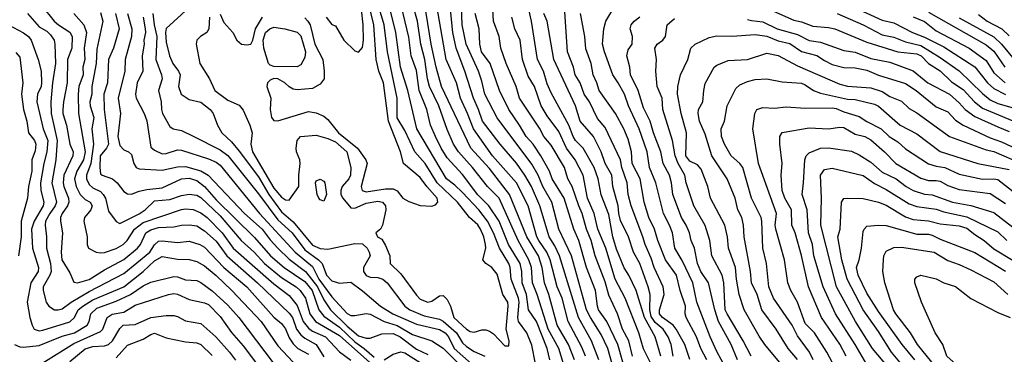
# Model space of a CAD drawing. Header units: metres. Extents: x -51132 to -49532, y -231222 to -229437.
# Tile 88 of 256: x -50338 to -50210, y -230685 to -230641. Entities that reach past the tile are written whole.
import ezdxf

# ---------------------------------------------------------------- set-up
doc = ezdxf.new("R2010")
doc.units = ezdxf.units.M
doc.layers.add('CONTOUR_INDEX', color=1, linetype='Continuous')
doc.layers.add('CONTOUR_INTER', color=3, linetype='Continuous')

msp = doc.modelspace()

# ---------------------------------------------------------------- linework, layer by layer
at = {"layer": 'CONTOUR_INDEX'}
for points, elevation in [([(-50266.99, -230685.76), (-50267.6, -230683.76), (-50268.96, -230681.26), (-50270.38, -230676.76), (-50271.01, -230675.26), (-50271.15, -230673.26), (-50271.46, -230672.26), (-50272.87, -230669.76), (-50275.35, -230664.26), (-50276.84, -230662.76), (-50278.78, -230660.26), (-50280.62, -230658.26), (-50281.24, -230657.26), (-50282.08, -230655.35), (-50283.16, -230652.26), (-50284.39, -230649.76), (-50284.65, -230648.76), (-50285, -230646.26), (-50285.5, -230644.26), (-50285.95, -230641.26), (-50287.07, -230637.26)], 45), ([(-50334.7, -230639.26), (-50333.11, -230641.26), (-50332.57, -230641.76), (-50331.08, -230642.7), (-50330.77, -230643.26), (-50330.81, -230644.76), (-50331.38, -230646.26), (-50331.43, -230649.26), (-50331.92, -230651.76), (-50331.99, -230652.76), (-50331.97, -230653.26), (-50331.52, -230654.76), (-50331.08, -230657.26), (-50330.64, -230658.26), (-50330.7, -230658.76), (-50331.84, -230661.26), (-50331.93, -230662.26), (-50331.85, -230662.76), (-50331.27, -230664.26), (-50331.2, -230664.76), (-50331.37, -230665.26), (-50332.09, -230666.26), (-50332.28, -230666.76), (-50332.28, -230667.26), (-50332.04, -230668.76), (-50332.19, -230671.26), (-50332.11, -230672.26), (-50331.08, -230673.95), (-50330.58, -230675.15), (-50330.08, -230675.23), (-50328.58, -230674.82), (-50326.58, -230673.56), (-50324.08, -230672.22), (-50322.29, -230670.76), (-50321.9, -230670.26), (-50321.2, -230668.76), (-50320.58, -230668.35), (-50319.58, -230668.05), (-50317.58, -230667.99), (-50316.58, -230667.78), (-50315.58, -230667.73), (-50314.58, -230667.86), (-50313.58, -230668.49), (-50312.08, -230669.85), (-50310.69, -230671.76), (-50306.71, -230675.26), (-50302.58, -230679.17), (-50302.16, -230679.76), (-50301.66, -230681.26), (-50301.08, -230681.98), (-50300.58, -230682.44), (-50299.11, -230683.26), (-50298.08, -230684.87)], 50), ([(-50250.58, -230685.19), (-50251.21, -230683.26), (-50252.33, -230681.26), (-50252.75, -230680.76), (-50254.13, -230679.76), (-50254.49, -230679.26), (-50254.5, -230678.76), (-50253.89, -230676.76), (-50254.03, -230675.76), (-50255.22, -230673.26), (-50255.58, -230672.03), (-50256.38, -230670.26), (-50256.66, -230669.26), (-50258.2, -230665.26), (-50258.57, -230663.76), (-50258.72, -230662.26), (-50259.38, -230660.26), (-50259.56, -230659.26), (-50261.58, -230655.06), (-50262.58, -230653.91), (-50263.6, -230651.76), (-50264.28, -230650.76), (-50264.81, -230649.26), (-50265.44, -230648.26), (-50265.67, -230647.26), (-50266.47, -230645.26), (-50266.88, -230638.76)], 55), ([(-50321.57, -230640.76), (-50321.28, -230642.26), (-50321.25, -230642.76), (-50321.49, -230643.76), (-50321.45, -230644.26), (-50321.68, -230645.76), (-50321.61, -230647.76), (-50322.35, -230649.26), (-50322.55, -230650.76), (-50322.45, -230651.26), (-50321.42, -230653.26), (-50321.08, -230654.22), (-50320.58, -230657.65), (-50320.08, -230658.04), (-50319.08, -230658.48), (-50318.58, -230658.45), (-50317.08, -230657.98), (-50316.58, -230658.02), (-50313.08, -230659.13), (-50312.08, -230659.6), (-50311.58, -230659.99), (-50306.47, -230666.26), (-50301.8, -230671.26), (-50299.58, -230673.13), (-50298.73, -230674.76), (-50297.08, -230677.08), (-50295.08, -230679.23), (-50294.58, -230679.47), (-50294.08, -230679.51), (-50292.58, -230679.21), (-50292.08, -230679.32), (-50290.25, -230680.26), (-50288.58, -230680.78), (-50286.58, -230681.94), (-50284.08, -230682.77), (-50282.58, -230683.75), (-50280.07, -230686.26)], 45), ([(-50297.79, -230640.76), (-50297.08, -230641.7), (-50296.58, -230641.89), (-50295.51, -230643.76), (-50294.08, -230645.12), (-50293.58, -230645.31), (-50293.08, -230644.7), (-50292.95, -230643.76), (-50293, -230641.76), (-50293.22, -230639.76)], 40), ([(-50257.81, -230690.76), (-50259.94, -230683.26), (-50261.33, -230680.26), (-50262.42, -230678.76), (-50262.58, -230678.26), (-50262.8, -230676.26), (-50263.98, -230673.26), (-50264.98, -230669.76), (-50265.64, -230668.26), (-50266.91, -230664.26), (-50268.45, -230661.76), (-50268.79, -230660.76), (-50269.9, -230658.76), (-50270.92, -230657.26), (-50271.83, -230656.26), (-50272.7, -230654.76), (-50274.09, -230652.76), (-50275.29, -230650.26), (-50276.48, -230646.76), (-50277.64, -230645.26), (-50277.82, -230644.26), (-50277.92, -230642.26), (-50278.44, -230640.26)], 50), ([(-50221.58, -230640.73), (-50220.08, -230641.33), (-50218.58, -230642.54), (-50214.28, -230644.76), (-50212.08, -230646.4), (-50211.08, -230647.97), (-50209.63, -230649.26)], 55), ([(-50236.58, -230688.35), (-50240.82, -230683.26), (-50241.58, -230682.18), (-50243.5, -230678.76), (-50244.15, -230676.76), (-50244.51, -230674.76), (-50244.63, -230673.26), (-50245.55, -230670.76), (-50245.68, -230669.26), (-50246.01, -230667.76), (-50247.89, -230664.26), (-50248.22, -230662.76), (-50249.08, -230660.51), (-50249.58, -230659.93), (-50250.58, -230659.44), (-50251.08, -230658.76), (-50251.02, -230655.76), (-50251.69, -230653.26), (-50252.16, -230650.76), (-50252.12, -230649.76), (-50251.8, -230648.26), (-50250.85, -230646.26), (-50250.45, -230644.76), (-50249.87, -230644.26), (-50248.08, -230643.38), (-50247.08, -230643.16), (-50245.08, -230643.2), (-50242.08, -230643), (-50240.58, -230643.23), (-50239.08, -230643.84), (-50237.58, -230644.19), (-50236.08, -230645.21), (-50234.08, -230645.71), (-50233.08, -230646.39), (-50232.08, -230646.88), (-50230.58, -230647.28), (-50229.08, -230647.33), (-50227.58, -230647.63), (-50226.08, -230648.29), (-50222.58, -230649.35), (-50221.17, -230650.26), (-50218.58, -230652.38), (-50217.08, -230653.06), (-50216.08, -230654.11), (-50215.08, -230654.77), (-50211.58, -230656.42), (-50210.08, -230656.92), (-50207.58, -230658.09)], 60), ([(-50227.58, -230685.84), (-50229.08, -230683.26), (-50231.65, -230679.26), (-50233.26, -230675.76), (-50234.47, -230671.76), (-50234.65, -230670.26), (-50235.18, -230668.76), (-50235.34, -230665.76), (-50235.99, -230663.76), (-50235.79, -230662.26), (-50235.65, -230659.26), (-50235.48, -230658.76), (-50235.08, -230658.35), (-50233.58, -230657.75), (-50232.58, -230657.7), (-50229.58, -230658.17), (-50228.58, -230658.61), (-50227.08, -230659.58), (-50225.58, -230660.89), (-50223.76, -230661.76), (-50222.48, -230662.76), (-50221.58, -230663.27), (-50220.08, -230663.72), (-50219.08, -230663.84), (-50216.46, -230664.76), (-50214.08, -230665.2), (-50211.08, -230666.13), (-50207.66, -230668.76)], 65), ([(-50207.15, -230694.76), (-50210.08, -230692.07), (-50211.78, -230691.26), (-50212.33, -230690.76), (-50213.05, -230689.76), (-50214.8, -230688.26), (-50215.12, -230687.76), (-50215.27, -230686.76), (-50215.57, -230686.26), (-50217.18, -230684.76), (-50217.72, -230683.26), (-50218.71, -230681.76), (-50220.47, -230677.76), (-50221.35, -230675.26), (-50221.37, -230674.76), (-50221.08, -230674.47), (-50220.58, -230674.24), (-50218.58, -230674.72), (-50217.58, -230675.26), (-50216.08, -230675.74), (-50214.08, -230677.29), (-50210.58, -230679.12), (-50208.96, -230679.76)], 70), ([(-50331.08, -230685.47), (-50329.08, -230683.81), (-50328.08, -230683.53), (-50326.58, -230683.41), (-50326.08, -230683.25), (-50325.54, -230682.76), (-50324.58, -230681.18), (-50324.15, -230680.76), (-50322.58, -230680.64), (-50320.58, -230679.73), (-50318.58, -230679.49), (-50317.58, -230679.51), (-50317.08, -230679.62), (-50316.08, -230680.19), (-50314.08, -230680.53), (-50312.12, -230682.26), (-50310.33, -230684.26), (-50309.58, -230685.3)], 55)]:
    msp.add_lwpolyline(points, dxfattribs=dict(at, elevation=elevation))
at = {"layer": 'CONTOUR_INTER'}
for points, elevation in [([(-50300.58, -230640.86), (-50300.17, -230641.26), (-50299.89, -230641.76), (-50299.27, -230644.26), (-50298.23, -230646.26), (-50298.04, -230647.76), (-50298.06, -230648.76), (-50298.58, -230649.45), (-50299.58, -230650.01), (-50301.58, -230650.17), (-50302.08, -230650.09), (-50302.58, -230649.82), (-50303.18, -230649.26), (-50304.07, -230648.76), (-50304.58, -230648.73), (-50305.08, -230648.93), (-50305.43, -230649.26), (-50305.49, -230649.76), (-50305, -230651.26), (-50305.06, -230652.76), (-50304.91, -230653.76), (-50304.58, -230654.19), (-50304.08, -230654.22), (-50300.08, -230653.01), (-50299.08, -230653.17), (-50298.08, -230653.6), (-50297.58, -230654.04), (-50296.18, -230655.76), (-50293.71, -230657.76), (-50292.64, -230659.26), (-50292.49, -230659.76), (-50293.23, -230662.76), (-50293.11, -230663.26), (-50292.58, -230663.42), (-50290.08, -230663.05), (-50289.08, -230663.06), (-50288.58, -230663.31), (-50287.82, -230664.26), (-50287.08, -230664.69), (-50285.58, -230665.22), (-50284.08, -230665.31), (-50283.58, -230665.14), (-50283.31, -230664.76), (-50283.37, -230664.26), (-50284.73, -230662.76), (-50285.58, -230661.59), (-50287.76, -230659.76), (-50288.13, -230658.26), (-50289.69, -230654.26), (-50290.35, -230649.26), (-50290.96, -230647.76), (-50291.3, -230646.26), (-50291.62, -230641.76), (-50292.67, -230637.26)], 41), ([(-50268.77, -230685.26), (-50269.11, -230683.76), (-50270.49, -230680.26), (-50271.54, -230678.76), (-50271.79, -230676.76), (-50272.33, -230675.26), (-50272.4, -230673.76), (-50272.62, -230672.76), (-50274.1, -230670.26), (-50275.33, -230667.26), (-50276.65, -230665.26), (-50278.08, -230663.82), (-50280.08, -230661.17), (-50282.08, -230659.01), (-50282.87, -230657.76), (-50283.61, -230656.26), (-50284.23, -230654.76), (-50284.72, -230652.76), (-50285.71, -230650.26), (-50286.08, -230647.69), (-50286.76, -230645.76), (-50287.08, -230643.36), (-50288.26, -230638.26)], 44), ([(-50265.55, -230685.26), (-50266.32, -230683.26), (-50267.81, -230680.76), (-50268.87, -230676.76), (-50269.46, -230675.26), (-50269.74, -230673.26), (-50270.22, -230671.76), (-50271.73, -230669.26), (-50273.97, -230663.76), (-50276.58, -230660.41), (-50279.02, -230657.76), (-50282.8, -230649.76), (-50283.53, -230647.26), (-50284.14, -230644.26), (-50285.3, -230637.26)], 46), ([(-50264.1, -230684.76), (-50264.58, -230683.59), (-50266.36, -230680.26), (-50267.15, -230677.26), (-50267.79, -230675.76), (-50268.71, -230672.26), (-50269.13, -230671.26), (-50270.19, -230669.76), (-50270.42, -230669.26), (-50271.57, -230665.26), (-50273.08, -230662.26), (-50276.18, -230658.76), (-50278.68, -230655.26), (-50279.42, -230653.26), (-50280.37, -230651.26), (-50280.88, -230649.26), (-50282.23, -230646.26), (-50283.76, -230637.26)], 47), ([(-50260.53, -230686.26), (-50261.22, -230683.76), (-50262.08, -230681.96), (-50263.49, -230679.76), (-50263.97, -230678.76), (-50265.92, -230671.76), (-50267.56, -230668.26), (-50268.47, -230664.76), (-50269.68, -230662.76), (-50270.25, -230661.26), (-50271.08, -230659.86), (-50275.58, -230653.82), (-50277.19, -230650.76), (-50277.58, -230649.06), (-50278.03, -230647.76), (-50279.61, -230644.26), (-50280.13, -230641.76), (-50280.27, -230638.26)], 49), ([(-50315.58, -230639.5), (-50318.58, -230642.22), (-50318.67, -230642.76), (-50318.58, -230644.02), (-50318.16, -230645.76), (-50317.71, -230646.76), (-50316.95, -230647.76), (-50316.75, -230648.26), (-50316.95, -230649.76), (-50316.63, -230650.76), (-50315.58, -230651.46), (-50314.08, -230651.81), (-50312.87, -230652.76), (-50312.49, -230653.26), (-50311.92, -230654.76), (-50311.36, -230655.76), (-50310.08, -230656.92), (-50309.08, -230658.14), (-50306.58, -230661.5), (-50305.22, -230663.76), (-50303.58, -230666.02), (-50302.08, -230667.33), (-50299.58, -230670.34), (-50298.58, -230670.77), (-50297.58, -230670.87), (-50294.08, -230670.16), (-50293.08, -230670.17), (-50292.48, -230670.76), (-50292.19, -230671.26), (-50292.09, -230671.76), (-50292.95, -230673.26), (-50292.94, -230673.76), (-50292.58, -230674.28), (-50292.08, -230674.5), (-50291.08, -230674.56), (-50290.43, -230674.76), (-50289.89, -230675.26), (-50287.59, -230678.26), (-50286.91, -230678.76), (-50285.08, -230679.53), (-50283.08, -230679.97), (-50282.58, -230680.22), (-50280.87, -230681.76), (-50280.08, -230683.04), (-50279.58, -230683.52), (-50278.58, -230684.18), (-50277.18, -230684.76)], 43), ([(-50312.95, -230640.76), (-50313.04, -230642.26), (-50313.27, -230642.76), (-50314.1, -230643.26), (-50314.58, -230643.73), (-50314.69, -230644.26), (-50314.19, -230646.76), (-50312.96, -230648.76), (-50312.26, -230650.26), (-50310.58, -230651.52), (-50309.08, -230652.18), (-50308.58, -230652.82), (-50307.72, -230654.76), (-50307.41, -230655.76), (-50307.58, -230657.26), (-50307.35, -230658.26), (-50304.58, -230662.96), (-50303.58, -230664.12), (-50303.08, -230664.48), (-50302.58, -230664.51), (-50301.34, -230662.76), (-50301.36, -230661.26), (-50301.15, -230659.76), (-50301.23, -230659.26), (-50301.66, -230658.26), (-50301.7, -230657.76), (-50301.58, -230656.76), (-50301.12, -230656.26), (-50299.08, -230656.09), (-50297.58, -230656.49), (-50296.58, -230656.94), (-50295.09, -230658.26), (-50294.59, -230660.26), (-50294.64, -230661.26), (-50294.87, -230661.76), (-50295.73, -230662.76), (-50295.89, -230663.26), (-50295.87, -230663.76), (-50295.63, -230664.26), (-50294.58, -230665.5), (-50294.08, -230665.57), (-50292.58, -230664.89), (-50291.08, -230664.64), (-50290.47, -230664.76), (-50290.09, -230665.26), (-50290.03, -230665.76), (-50290.47, -230667.76), (-50290.75, -230668.26), (-50291.34, -230668.76), (-50291.15, -230669.26), (-50290.58, -230669.6), (-50290.08, -230670.42), (-50289.52, -230671.76), (-50289.49, -230672.76), (-50288.08, -230674.06), (-50286.08, -230676.86), (-50285.58, -230677.38), (-50284.58, -230677.75), (-50284.08, -230677.62), (-50283.08, -230676.94), (-50282.58, -230676.9), (-50282.08, -230677.4), (-50281.63, -230678.26), (-50281.22, -230679.76), (-50279.58, -230681.28), (-50279.08, -230681.58), (-50278.58, -230681.65), (-50277.58, -230681.36), (-50277.08, -230681.35), (-50276.58, -230681.51), (-50276.08, -230681.85), (-50274.58, -230683.44), (-50274.08, -230683.45), (-50274.03, -230682.76), (-50274.4, -230681.26), (-50274.14, -230678.26), (-50274.22, -230677.76), (-50274.86, -230676.76), (-50275.58, -230674.12), (-50276.29, -230673.26), (-50277.08, -230672.73), (-50277.45, -230672.26), (-50277.08, -230670.76), (-50277.1, -230670.26), (-50277.33, -230669.26), (-50277.77, -230668.26), (-50278.08, -230667.71), (-50279.17, -230666.76), (-50280.72, -230664.76), (-50283.36, -230662.26), (-50284.94, -230659.76), (-50286.26, -230658.26), (-50287.58, -230655.48), (-50288.58, -230653.83), (-50288.58, -230651.26), (-50289.81, -230645.26), (-50290.28, -230641.76), (-50290.99, -230639.26)], 42), ([(-50245.95, -230686.26), (-50247.08, -230684.18), (-50247.94, -230682.26), (-50249.65, -230677.76), (-50250.17, -230675.26), (-50251.58, -230672.36), (-50252.53, -230670.76), (-50252.82, -230668.76), (-50253.21, -230667.76), (-50254.01, -230666.26), (-50254.99, -230662.26), (-50255.82, -230660.26), (-50256.09, -230658.26), (-50257.15, -230655.26), (-50258.55, -230652.26), (-50259.07, -230650.76), (-50259.87, -230649.26), (-50260.58, -230648.23), (-50261.63, -230645.26), (-50261.89, -230644.26), (-50261.73, -230642.26), (-50261.46, -230641.26), (-50259.95, -230638.76)], 57), ([(-50231.08, -230638.65), (-50225.58, -230641.14), (-50224.08, -230641.47), (-50221.64, -230642.76), (-50220.08, -230643.33), (-50217.58, -230644.6), (-50213.58, -230647.22), (-50211.91, -230649.26), (-50211.08, -230650), (-50209.58, -230650.8)], 56), ([(-50336.59, -230640.26), (-50335.08, -230642.02), (-50334.08, -230642.59), (-50333.58, -230643.06), (-50333.1, -230643.76), (-50333.02, -230644.26), (-50332.96, -230646.76), (-50333.34, -230649.26), (-50333.53, -230651.76), (-50333.5, -230653.26), (-50332.72, -230656.76), (-50332.88, -230659.26), (-50333.41, -230662.26), (-50332.82, -230664.76), (-50332.97, -230665.26), (-50333.7, -230666.26), (-50334.22, -230667.26), (-50334.29, -230667.76), (-50334.1, -230669.26), (-50334.12, -230670.76), (-50333.58, -230672.76), (-50333.51, -230673.76), (-50333.66, -230674.26), (-50334.56, -230675.76), (-50334.55, -230676.26), (-50334.15, -230677.76), (-50333.82, -230678.26), (-50333.08, -230678.76), (-50332.58, -230678.77), (-50332.08, -230678.61), (-50330.91, -230677.76), (-50328.58, -230676.39), (-50324.08, -230674.05), (-50320.71, -230671.26), (-50320.08, -230670.31), (-50319.58, -230669.85), (-50319.08, -230669.79), (-50317.08, -230670.01), (-50315.58, -230669.85), (-50314.21, -230670.26), (-50313.58, -230670.63), (-50311.08, -230673.24), (-50308.08, -230675.77), (-50304.58, -230679.72), (-50303.58, -230680.55), (-50303.08, -230681.23), (-50302.58, -230682.41), (-50302.08, -230683.17), (-50301.48, -230683.76), (-50300.08, -230684.53)], 51), ([(-50330.57, -230640.26), (-50329.26, -230641.76), (-50328.91, -230642.76), (-50329.2, -230644.76), (-50329.15, -230646.26), (-50329.38, -230647.26), (-50329.37, -230648.26), (-50329.91, -230649.76), (-50330.02, -230650.76), (-50329.97, -230653.26), (-50329.08, -230658.26), (-50329.32, -230659.26), (-50330.19, -230660.76), (-50330.47, -230661.76), (-50330.25, -230662.76), (-50329.73, -230663.76), (-50329.08, -230664.43), (-50328.46, -230664.76), (-50328.18, -230665.26), (-50328.36, -230665.76), (-50329.16, -230666.76), (-50329.27, -230667.26), (-50328.82, -230669.26), (-50328.83, -230670.26), (-50328.66, -230670.76), (-50327.67, -230671.26), (-50327.08, -230671.36), (-50326.58, -230671.32), (-50325.08, -230670.77), (-50324.17, -230670.26), (-50323.62, -230669.76), (-50322.69, -230668.26), (-50321.58, -230667.41), (-50316.58, -230665.73), (-50316.08, -230665.62), (-50315.08, -230665.72), (-50314.08, -230666.17), (-50313.24, -230666.76), (-50311.29, -230668.76), (-50309.86, -230670.76), (-50304.58, -230675.37), (-50302.58, -230676.88), (-50301.58, -230678.18), (-50300.79, -230680.26), (-50300.08, -230681.14), (-50299.58, -230681.51), (-50297.9, -230682.26), (-50296.08, -230684.19), (-50294.58, -230685.3)], 49), ([(-50327.08, -230640.14), (-50326.8, -230641.26), (-50327.58, -230644.89), (-50327.68, -230646.76), (-50328.22, -230649.76), (-50328.24, -230650.76), (-50328.49, -230651.76), (-50328.45, -230652.26), (-50327.97, -230653.76), (-50328.24, -230655.26), (-50328.01, -230657.26), (-50328.35, -230659.76), (-50328.9, -230661.26), (-50328.91, -230661.76), (-50328.58, -230662.49), (-50328.08, -230662.91), (-50327.08, -230663.4), (-50326.74, -230663.76), (-50326.47, -230664.26), (-50326.08, -230665.93), (-50325.08, -230667.27), (-50324.58, -230667.54), (-50322.08, -230666.31), (-50321.31, -230665.76), (-50320.08, -230664.6), (-50318.08, -230664.42), (-50316.58, -230663.9), (-50315.58, -230663.73), (-50314.58, -230663.86), (-50314.08, -230664.16), (-50311.58, -230666.54), (-50308.85, -230669.76), (-50307.16, -230671.26), (-50305.8, -230672.76), (-50303.58, -230674.57), (-50301.71, -230675.76), (-50301.15, -230676.26), (-50300.46, -230677.26), (-50299.93, -230679.26), (-50299.19, -230680.26), (-50296.08, -230682.1), (-50290.58, -230686.96)], 48), ([(-50325.16, -230640.26), (-50324.66, -230642.26), (-50325.4, -230644.76), (-50326.04, -230646.26), (-50326.18, -230649.26), (-50326.65, -230650.76), (-50326.64, -230652.76), (-50326.08, -230657.26), (-50326.31, -230657.76), (-50327.13, -230658.76), (-50327.2, -230660.26), (-50327.08, -230661.08), (-50326.9, -230661.26), (-50325.53, -230661.76), (-50324.94, -230662.26), (-50324.08, -230663.41), (-50323.58, -230663.7), (-50323.08, -230663.73), (-50322.08, -230663.34), (-50321.08, -230663.12), (-50319.08, -230662.93), (-50316.58, -230661.75), (-50315.58, -230661.67), (-50314.58, -230661.98), (-50313.58, -230662.72), (-50312.08, -230664.47), (-50307.08, -230669.38), (-50305.02, -230671.76), (-50303.26, -230673.26), (-50300.58, -230675.08), (-50299.63, -230676.26), (-50298.74, -230678.76), (-50298.08, -230679.57), (-50296.08, -230681.02), (-50294.08, -230682.92), (-50292.87, -230683.76), (-50291.58, -230684.89)], 47), ([(-50323.61, -230640.26), (-50323.02, -230642.26), (-50323.07, -230643.26), (-50323.9, -230646.26), (-50323.95, -230647.76), (-50324.82, -230651.26), (-50324.51, -230653.26), (-50324.84, -230656.26), (-50324.58, -230657.41), (-50324.08, -230657.99), (-50323.46, -230658.26), (-50323.08, -230658.6), (-50322.79, -230659.76), (-50322.46, -230660.26), (-50322.08, -230660.43), (-50319.08, -230660.62), (-50317.08, -230660.19), (-50316.08, -230660.16), (-50314.08, -230660.71), (-50313.1, -230661.26), (-50308.39, -230666.26), (-50306.12, -230668.26), (-50305.08, -230669.66), (-50304.07, -230670.76), (-50302.58, -230672.18), (-50300.49, -230673.76), (-50298.93, -230675.76), (-50298.08, -230677.44), (-50297.22, -230678.76), (-50295.08, -230680.89), (-50293.58, -230682.11), (-50292.58, -230682.45), (-50292.08, -230682.42), (-50290.58, -230681.89), (-50289.08, -230681.84), (-50288.18, -230682.26), (-50286.08, -230683.87), (-50284.58, -230684.55)], 46), ([(-50320.31, -230640.26), (-50320.14, -230641.76), (-50319.78, -230643.26), (-50319.91, -230646.26), (-50319.17, -230648.26), (-50319.09, -230648.76), (-50319.55, -230650.26), (-50319.21, -230651.76), (-50319.18, -230652.76), (-50319.03, -230653.26), (-50318.08, -230654.95), (-50317.66, -230655.26), (-50316.58, -230655.48), (-50315.08, -230656.2), (-50311.58, -230657.99), (-50310.58, -230658.72), (-50306.58, -230663.68), (-50304.08, -230667.06), (-50302.21, -230668.76), (-50300.58, -230670.97), (-50298.78, -230672.26), (-50298.32, -230672.76), (-50297.74, -230674.26), (-50297.08, -230674.97), (-50296.08, -230675.29), (-50294.58, -230675.15), (-50293.08, -230676.27), (-50290.76, -230678.26), (-50289.15, -230679.26), (-50286.08, -230680.6), (-50283.08, -230681.31), (-50282.33, -230681.76), (-50281.91, -230682.26), (-50281.18, -230683.76), (-50278.94, -230685.76)], 44), ([(-50311.58, -230640.37), (-50311.08, -230641.46), (-50309.93, -230642.76), (-50309.4, -230643.76), (-50308.8, -230644.26), (-50308.08, -230644.36), (-50307.57, -230644.26), (-50307.33, -230643.76), (-50306.99, -230642.26), (-50306.08, -230640.76)], 41), ([(-50270.62, -230685.76), (-50271.08, -230683.36), (-50271.74, -230681.76), (-50272.82, -230680.26), (-50272.91, -230679.76), (-50272.75, -230677.76), (-50272.81, -230677.26), (-50273.79, -230674.76), (-50273.91, -230673.26), (-50274.09, -230672.76), (-50275.29, -230670.76), (-50276.08, -230668.76), (-50276.85, -230667.26), (-50277.99, -230665.76), (-50280.08, -230663.51), (-50281.08, -230662.57), (-50282.18, -230661.76), (-50286.02, -230655.26), (-50287.2, -230650.26), (-50288.15, -230647.26), (-50288.75, -230642.76), (-50289.5, -230639.76)], 43), ([(-50262.39, -230685.26), (-50263.35, -230682.76), (-50265.04, -230679.76), (-50267.49, -230671.76), (-50268.08, -230670.43), (-50268.85, -230669.26), (-50270.03, -230665.26), (-50271.11, -230662.76), (-50271.98, -230661.26), (-50273.08, -230659.7), (-50275.21, -230657.26), (-50277.51, -230654.26), (-50278, -230652.76), (-50278.67, -230651.26), (-50279.77, -230647.76), (-50280.9, -230644.76), (-50281.36, -230642.76), (-50281.65, -230639.76)], 48), ([(-50258.03, -230684.76), (-50258.51, -230682.76), (-50259.31, -230681.26), (-50259.95, -230679.26), (-50261.08, -230676.87), (-50261.58, -230675.14), (-50262.88, -230671.76), (-50263.39, -230669.76), (-50264, -230668.26), (-50264.54, -230666.26), (-50265, -230665.26), (-50265.85, -230662.76), (-50266.41, -230661.76), (-50266.85, -230660.26), (-50268.58, -230657.37), (-50269.54, -230656.26), (-50270.08, -230655.18), (-50272.71, -230651.26), (-50273.14, -230649.76), (-50274.41, -230646.76), (-50275.11, -230644.76), (-50275.34, -230643.26), (-50276.07, -230641.26), (-50276.14, -230639.76)], 51), ([(-50255.58, -230685.83), (-50256.58, -230683.84), (-50257.18, -230681.76), (-50258.96, -230677.26), (-50260.25, -230674.76), (-50261.47, -230670.76), (-50262.52, -230668.26), (-50263.01, -230666.26), (-50263.84, -230664.26), (-50264.4, -230661.26), (-50265.48, -230659.26), (-50266.58, -230657.75), (-50267.58, -230655.61), (-50269.08, -230653.58), (-50269.86, -230652.26), (-50270.74, -230649.76), (-50271.58, -230648.4), (-50272.28, -230646.26), (-50272.59, -230643.76), (-50273.3, -230642.26), (-50273.67, -230640.76)], 52), ([(-50254.34, -230684.76), (-50255.08, -230682.26), (-50256.47, -230679.76), (-50257.55, -230676.26), (-50258.48, -230674.26), (-50259.08, -230673.29), (-50260.08, -230670.89), (-50260.58, -230669.26), (-50261.08, -230666.39), (-50262.08, -230663.83), (-50262.48, -230661.76), (-50263.01, -230660.26), (-50264.4, -230657.76), (-50265.41, -230656.76), (-50265.72, -230656.26), (-50266.3, -230654.76), (-50268.58, -230650.56), (-50269.08, -230649.4), (-50269.58, -230647.76), (-50270.33, -230646.26), (-50271.12, -230641.26), (-50271.49, -230639.76)], 53), ([(-50252.74, -230684.76), (-50253, -230683.26), (-50253.38, -230682.26), (-50254.05, -230681.26), (-50255.08, -230680.39), (-50255.58, -230679.62), (-50255.75, -230678.76), (-50255.74, -230676.76), (-50255.97, -230675.76), (-50257.05, -230672.76), (-50257.88, -230671.26), (-50258.54, -230669.26), (-50259.58, -230667.17), (-50259.81, -230666.26), (-50259.86, -230665.26), (-50260.55, -230662.76), (-50260.7, -230661.26), (-50261.58, -230659.76), (-50262.08, -230658.24), (-50263.09, -230656.26), (-50264.82, -230654.26), (-50265.41, -230652.26), (-50268.23, -230646.26), (-50269.09, -230641.26), (-50269.52, -230640.26)], 54), ([(-50248.35, -230685.26), (-50249.16, -230683.76), (-50249.7, -230682.26), (-50251.06, -230679.76), (-50251.18, -230679.26), (-50251.14, -230678.26), (-50251.83, -230676.26), (-50252.29, -230674.26), (-50253.72, -230672.26), (-50254.73, -230669.76), (-50255.15, -230668.26), (-50255.88, -230666.76), (-50256.5, -230664.76), (-50257.01, -230661.76), (-50258.07, -230659.76), (-50258.15, -230658.26), (-50258.58, -230656.6), (-50259.14, -230655.26), (-50260.24, -230653.26), (-50262.34, -230650.26), (-50262.63, -230649.26), (-50263.11, -230648.26), (-50263.38, -230646.76), (-50264.08, -230644.86), (-50264.22, -230643.26), (-50264.78, -230640.26)], 56), ([(-50244.37, -230685.26), (-50245.19, -230683.26), (-50246.86, -230680.26), (-50247.34, -230678.76), (-50248.13, -230675.26), (-50249.13, -230673.76), (-50249.59, -230672.76), (-50249.98, -230670.76), (-50250.39, -230669.76), (-50250.6, -230668.76), (-50251.04, -230667.76), (-50251.66, -230666.76), (-50252.79, -230663.76), (-50252.95, -230662.26), (-50253.23, -230661.26), (-50254.02, -230659.76), (-50254.32, -230658.26), (-50255.3, -230655.76), (-50255.73, -230654.26), (-50256.58, -230652.53), (-50257.26, -230650.26), (-50258.29, -230648.26), (-50258.34, -230647.26), (-50258.77, -230645.76), (-50258.58, -230644.99), (-50258.04, -230644.26), (-50258, -230643.26), (-50258.31, -230642.26), (-50258.2, -230641.76), (-50257.79, -230641.26), (-50257.08, -230640.69)], 58), ([(-50240.08, -230639.78), (-50237.08, -230641.16), (-50236.08, -230641.38), (-50234.58, -230641.94), (-50232.58, -230642.08), (-50231.76, -230642.26), (-50227.58, -230644.02), (-50223.58, -230645.24), (-50221.08, -230645.52), (-50220.55, -230645.76), (-50219.58, -230646.76), (-50218.08, -230647.7), (-50216.58, -230649.14), (-50215.08, -230650.13), (-50213.6, -230651.76), (-50212.58, -230652.55), (-50207.08, -230654.87)], 58), ([(-50231.44, -230640.26), (-50228.07, -230641.76), (-50225.58, -230643.03), (-50224.08, -230643.34), (-50222.58, -230643.94), (-50220.58, -230644.45), (-50218.08, -230645.99), (-50215.58, -230647.73), (-50212.58, -230650.67), (-50211.58, -230651.5), (-50210.58, -230651.95), (-50208.58, -230652.52)], 57), ([(-50219.58, -230640.1), (-50212.08, -230644.36), (-50211.08, -230645.16), (-50209.65, -230647.26)], 54), ([(-50215.58, -230640.83), (-50211.08, -230643.29), (-50210.09, -230644.26), (-50207.62, -230647.26)], 53), ([(-50213.08, -230640.4), (-50211.96, -230641.26), (-50210.04, -230642.26), (-50209.08, -230643.19)], 52), ([(-50339.03, -230641.76), (-50337.08, -230642.8), (-50336.46, -230643.26), (-50336.11, -230643.76), (-50335.18, -230646.26), (-50334.8, -230647.76), (-50334.75, -230649.26), (-50334.82, -230649.76), (-50335.28, -230650.76), (-50335.38, -230651.76), (-50334.54, -230655.26), (-50333.93, -230656.76), (-50334.08, -230658.26), (-50334.47, -230659.76), (-50334.9, -230662.26), (-50334.84, -230663.26), (-50334.46, -230664.76), (-50334.55, -230665.26), (-50335.72, -230667.26), (-50336.07, -230668.26), (-50335.92, -230670.76), (-50335.17, -230673.26), (-50335.18, -230673.76), (-50336.15, -230675.26), (-50336.63, -230677.76), (-50336.28, -230679.76), (-50335.99, -230680.76), (-50335.7, -230681.26), (-50335.08, -230681.47), (-50334.58, -230681.41), (-50331.08, -230680.31), (-50330.48, -230679.76), (-50330, -230678.76), (-50329.38, -230678.26), (-50328.08, -230677.44), (-50324.08, -230675.76), (-50321.58, -230673.76), (-50320.08, -230672.38), (-50319.08, -230671.85), (-50317.08, -230672.17), (-50315.58, -230672.23), (-50314.58, -230672.48), (-50313.58, -230673.05), (-50312.08, -230674.29), (-50310.04, -230676.26), (-50306.25, -230680.26), (-50304.08, -230683.42), (-50302.08, -230685.57)], 52), ([(-50305.11, -230642.26), (-50304.58, -230642.07), (-50303.15, -230642.26), (-50301.58, -230642.71), (-50301.08, -230643.17), (-50300.49, -230645.26), (-50300.58, -230645.99), (-50301.08, -230646.96), (-50301.58, -230647.19), (-50304.58, -230647.18), (-50305.08, -230646.99), (-50305.29, -230646.76), (-50305.9, -230644.76), (-50305.96, -230643.76), (-50305.69, -230642.76), (-50305.11, -230642.26)], 42), ([(-50242.62, -230684.76), (-50243.63, -230682.76), (-50245.71, -230679.26), (-50245.96, -230678.76), (-50246.17, -230675.26), (-50246.39, -230674.26), (-50247.71, -230671.76), (-50247.97, -230669.76), (-50248.58, -230667.82), (-50250.06, -230665.26), (-50251.03, -230662.26), (-50251.22, -230661.26), (-50252.08, -230659.76), (-50252.49, -230658.76), (-50252.83, -230656.76), (-50254.07, -230652.76), (-50254.15, -230651.26), (-50254.8, -230649.76), (-50255, -230647.76), (-50254.88, -230646.26), (-50255.13, -230644.76), (-50254.8, -230644.26), (-50254.06, -230643.76), (-50253.75, -230643.26), (-50253.51, -230641.76), (-50252.58, -230640.91)], 59), ([(-50243.08, -230641.05), (-50242.58, -230641.2), (-50241.08, -230641.38), (-50239.25, -230642.26), (-50236.58, -230643.01), (-50235.08, -230643.77), (-50233.58, -230643.99), (-50230.58, -230645.09), (-50229.08, -230645.29), (-50227.08, -230646.11), (-50224.58, -230646.58), (-50221.58, -230647.72), (-50219.66, -230649.26), (-50216.87, -230650.76), (-50215.58, -230651.89), (-50214.8, -230652.76), (-50213.58, -230653.64), (-50210.58, -230655.01), (-50209.08, -230655.62)], 59), ([(-50338.08, -230645.33), (-50337.58, -230645.96), (-50337.17, -230649.26), (-50337.36, -230650.76), (-50337.11, -230652.76), (-50336.65, -230654.26), (-50336.46, -230655.76), (-50335.67, -230656.76), (-50335.48, -230657.26), (-50335.58, -230658.11), (-50336.03, -230659.26), (-50336, -230660.76), (-50336.47, -230662.76), (-50336.59, -230664.26), (-50337.41, -230667.26), (-50337.4, -230669.26), (-50337.75, -230671.76)], 53), ([(-50236.58, -230685.22), (-50237.78, -230683.76), (-50239.34, -230681.26), (-50241.23, -230678.76), (-50241.84, -230676.76), (-50242.58, -230675.26), (-50242.69, -230673.76), (-50243.51, -230669.26), (-50243.61, -230667.76), (-50243.83, -230666.76), (-50244.33, -230665.76), (-50244.67, -230664.26), (-50245.74, -230661.76), (-50247.72, -230658.76), (-50248.58, -230655.95), (-50249.31, -230654.26), (-50249.49, -230653.26), (-50249.44, -230652.76), (-50248.87, -230651.76), (-50248.77, -230650.26), (-50248.58, -230649.37), (-50247.43, -230647.26), (-50247.08, -230646.99), (-50245.58, -230646.36), (-50243.08, -230646.25), (-50240.58, -230645.44), (-50239.08, -230645.72), (-50236.58, -230647.07), (-50231.08, -230649.44), (-50230.08, -230649.71), (-50227.08, -230649.93), (-50225.58, -230650.4), (-50224.58, -230651.05), (-50223.08, -230651.66), (-50222.08, -230652.6), (-50221.08, -230653.16), (-50216.83, -230656.26), (-50212.08, -230657.96), (-50211.08, -230658.18), (-50207.48, -230659.76)], 61), ([(-50234.57, -230685.26), (-50235.05, -230684.26), (-50236.58, -230682.11), (-50237.29, -230680.76), (-50239.7, -230677.26), (-50240.3, -230675.76), (-50240.63, -230672.76), (-50241.11, -230670.76), (-50241.2, -230667.26), (-50241.31, -230666.76), (-50242.55, -230664.26), (-50243.7, -230660.26), (-50244.08, -230659.76), (-50245.21, -230658.76), (-50246.07, -230657.26), (-50246.46, -230656.26), (-50246.51, -230655.26), (-50246.07, -230654.26), (-50245.74, -230652.26), (-50244.58, -230650.02), (-50244.08, -230649.54), (-50243.08, -230649.09), (-50242.08, -230648.85), (-50240.58, -230648.77), (-50238.58, -230649.13), (-50236.08, -230649.34), (-50235.58, -230649.54), (-50234.53, -230650.26), (-50233.58, -230650.63), (-50230.08, -230651.4), (-50229.08, -230651.43), (-50226.58, -230652.06), (-50226.08, -230652.32), (-50223.24, -230654.76), (-50221.08, -230655.9), (-50218.08, -230658.18), (-50213.17, -230659.76), (-50209.08, -230660.52)], 62), ([(-50232.08, -230685.55), (-50232.77, -230684.26), (-50234.4, -230681.76), (-50235.58, -230680.51), (-50236.58, -230677.76), (-50237.45, -230676.26), (-50237.84, -230675.26), (-50238.29, -230672.26), (-50239.41, -230668.26), (-50239.47, -230667.76), (-50239.32, -230666.26), (-50241.64, -230659.76), (-50242.39, -230655.26), (-50242.15, -230653.26), (-50241.85, -230652.76), (-50241.08, -230652.49), (-50239.58, -230652.57), (-50238.08, -230652.41), (-50235.58, -230652.57), (-50232.08, -230652.53), (-50231.58, -230652.61), (-50230.58, -230653.05), (-50228.58, -230653.65), (-50227.58, -230654.31), (-50225.71, -230655.26), (-50224.67, -230656.26), (-50223.58, -230656.96), (-50222.58, -230657.85), (-50219.58, -230659.8), (-50218.58, -230660.11), (-50217.45, -230660.26), (-50215.58, -230661.15), (-50212.58, -230661.79), (-50211.08, -230661.74), (-50210.58, -230661.83), (-50206.2, -230665.26)], 63), ([(-50230.28, -230684.76), (-50231.08, -230683.23), (-50233.48, -230679.76), (-50235.17, -230675.76), (-50236.08, -230671.7), (-50236.9, -230668.76), (-50237.32, -230667.76), (-50237.35, -230665.76), (-50238.24, -230664.26), (-50238.59, -230663.26), (-50238.73, -230661.26), (-50238.57, -230659.76), (-50238.88, -230657.26), (-50238.89, -230656.26), (-50238.58, -230655.72), (-50235.08, -230655.11), (-50232.58, -230655.25), (-50231.08, -230655.02), (-50230.58, -230655.1), (-50229.08, -230655.96), (-50227.85, -230656.26), (-50227.08, -230656.7), (-50225.29, -230658.26), (-50223.84, -230659.76), (-50220.58, -230661.66), (-50219.58, -230661.96), (-50218.58, -230661.94), (-50218.08, -230662.05), (-50217.08, -230662.59), (-50215.58, -230663.13), (-50211.58, -230663.67), (-50209.58, -230664.96)], 64), ([(-50224.08, -230687.07), (-50226.86, -230683.76), (-50229.06, -230680.26), (-50231.28, -230676.26), (-50231.51, -230675.76), (-50233.57, -230667.76), (-50233.48, -230664.26), (-50233.61, -230661.26), (-50233.08, -230660.53), (-50232.08, -230660.36), (-50228.08, -230661.33), (-50226.58, -230662.37), (-50225.08, -230663.12), (-50222.08, -230665), (-50221.08, -230665.33), (-50218.58, -230665.67), (-50217.58, -230666.03), (-50214.58, -230666.66), (-50210.58, -230668.64), (-50209.39, -230669.76)], 66), ([(-50299.17, -230662.26), (-50299.08, -230661.99), (-50298.58, -230661.77), (-50298.08, -230662.05), (-50297.98, -230662.26), (-50297.74, -230663.76), (-50298.08, -230664.63), (-50298.58, -230664.47), (-50298.76, -230664.26), (-50298.98, -230663.76), (-50299.17, -230662.26)], 43), ([(-50223.08, -230685.8), (-50224.38, -230684.26), (-50226.08, -230681.58), (-50228.08, -230678.75), (-50230.14, -230674.76), (-50230.82, -230672.26), (-50231.37, -230669.26), (-50231.03, -230668.26), (-50230.86, -230664.76), (-50230.58, -230664.32), (-50230.08, -230664.24), (-50228.08, -230664.28), (-50226.09, -230664.76), (-50225.08, -230665.18), (-50222.58, -230666.68), (-50221.58, -230667.03), (-50219.58, -230667.19), (-50218.08, -230667.59), (-50215.58, -230667.84), (-50214.58, -230668.13), (-50213.58, -230668.98), (-50212.35, -230669.76), (-50211.08, -230670.85), (-50208.58, -230672.34)], 67), ([(-50221.35, -230685.26), (-50222.99, -230683.26), (-50226.08, -230678.96), (-50227.58, -230676.57), (-50228.69, -230674.26), (-50228.91, -230673.26), (-50228.56, -230672.26), (-50228.27, -230670.76), (-50228.08, -230668.57), (-50227.95, -230668.26), (-50227.58, -230667.9), (-50226.08, -230667.74), (-50225.08, -230667.79), (-50221.08, -230668.95), (-50219.58, -230668.92), (-50219.08, -230669.05), (-50218.08, -230669.58), (-50213.58, -230671.3), (-50209.58, -230673.72)], 68), ([(-50206.19, -230701.26), (-50210.47, -230695.76), (-50215.24, -230690.76), (-50217.2, -230688.26), (-50218.58, -230686.26), (-50221.01, -230683.26), (-50221.92, -230681.76), (-50223.84, -230679.26), (-50224.12, -230678.76), (-50225.23, -230675.26), (-50225.52, -230673.76), (-50225.44, -230672.26), (-50225.38, -230671.76), (-50225.08, -230671.14), (-50224.08, -230670.66), (-50223.08, -230670.6), (-50218.83, -230671.26), (-50217.08, -230672.35), (-50215.58, -230672.87), (-50214.08, -230673.56), (-50211.08, -230675.14), (-50209.26, -230676.76)], 69), ([(-50338.28, -230683.26), (-50337.58, -230683.57), (-50337.08, -230683.59), (-50335.08, -230683.39), (-50332.08, -230682.16), (-50330.47, -230681.76), (-50328.85, -230680.76), (-50328.59, -230680.26), (-50328.34, -230679.26), (-50327.58, -230678.54), (-50325.08, -230677.64), (-50323.19, -230676.76), (-50321.58, -230675.62), (-50320.58, -230675.16), (-50317.58, -230674.43), (-50317.08, -230674.49), (-50316.08, -230674.87), (-50314.58, -230674.96), (-50314.08, -230675.22), (-50312.58, -230676.27), (-50310.58, -230678.13), (-50309.12, -230679.76), (-50303.47, -230687.26)], 53), ([(-50334.58, -230685.64), (-50330.58, -230683.14), (-50327.08, -230681.55), (-50326.81, -230681.26), (-50326.24, -230679.76), (-50325.58, -230679.3), (-50324.08, -230679.06), (-50322.58, -230678.14), (-50318.29, -230676.76), (-50317.58, -230676.65), (-50317.08, -230676.72), (-50315.58, -230677.41), (-50313.58, -230677.83), (-50313.08, -230678.06), (-50311.58, -230679.61), (-50310.08, -230681.69), (-50308.58, -230683.43), (-50306.08, -230686.76)], 54), ([(-50325.08, -230684.98), (-50323.58, -230683.33), (-50321.58, -230682.57), (-50320.58, -230681.97), (-50320.08, -230681.8), (-50318.58, -230682.39), (-50316.08, -230682.9), (-50314.58, -230683.03), (-50314.08, -230683.26), (-50312.58, -230684.67)], 56), ([(-50290.26, -230685.26), (-50289.08, -230684.5), (-50288.08, -230684.23), (-50287.58, -230684.34), (-50285.58, -230685.61)], 47)]:
    msp.add_lwpolyline(points, dxfattribs=dict(at, elevation=elevation))

doc.saveas('drawing.dxf')
